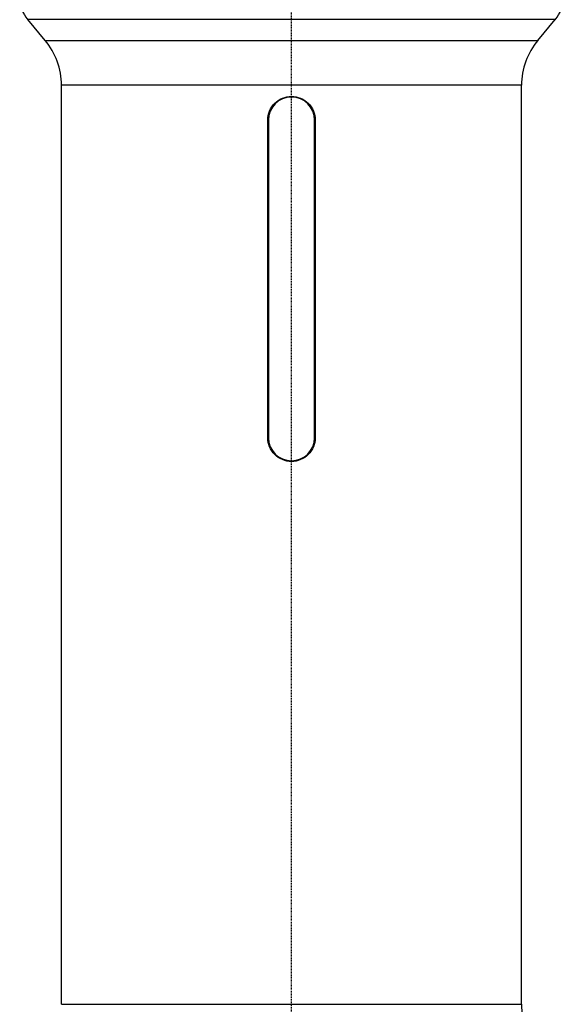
# Model space of a CAD drawing. Header units: millimetres. Extents: x 0 to 3390, y 0 to 1680.
# Tile 101 of 194: x 1500 to 1578, y 643 to 784. Entities that reach past the tile are written whole.
import ezdxf

# ---------------------------------------------------------------- set-up
doc = ezdxf.new("R2010")
doc.units = ezdxf.units.MM
doc.header["$LTSCALE"] = 0.2
doc.linetypes.add('CENTER2', pattern=[1.125, 0.75, -0.125, 0.125, -0.125])
doc.layers.add('02_Center Line', color=1, linetype='CENTER2')

# ---------------------------------------------------------------- blocks, each defined once
blk = doc.blocks.new('A$C0fba9c1c')
for p, q in [((37.83, 368.91), (-37.83, 368.91)), ((-35.34, 365.94), (-37.83, 368.91)), ((35.34, 365.94), (37.83, 368.91)), ((-35.34, 365.94), (35.34, 365.94)), ((33, 359.51), (-33, 359.51)), ((-33, 227.59), (-33, 359.51)), ((33, 227.59), (33, 359.51)), ((-3.4, 308.9), (-3.4, 354.5)), ((-3.3, 354.5), (-3.3, 308.9)), ((3.3, 308.9), (3.3, 354.5)), ((3.4, 354.5), (3.4, 308.9)), ((-33, 227.59), (33, 227.59))]:
    blk.add_line(p, q)
for centre, radius, start, end in [((-34, 372.12), 5, 180, 220), ((34, 372.12), 5, 320, 0), ((-43, 359.51), 10, 0, 40), ((43, 359.51), 10, 140, 180), ((0, 354.5), 3.3, 0, 180), ((0, 308.9), 3.3, 180, 0), ((43, 227.59), 10, 180, 220)]:
    blk.add_arc(centre, radius, start, end)
for points, knots in [([(-3.4, 354.5), (-3.4, 354.93), (-3.31, 355.38), (-2.97, 356.22), (-2.71, 356.6), (-2.1, 357.21), (-1.72, 357.47), (-0.88, 357.81), (-0.43, 357.9), (0, 357.9)], [-1.025369, -1.025369, -1.025369, -1.025369, -0.8971977, -0.8971977, -0.7690263, -0.7690263, -0.6408554, -0.6408554, -0.5126845, -0.5126845, -0.5126845, -0.5126845]), ([(0, 357.9), (0.43, 357.9), (0.88, 357.81), (1.72, 357.47), (2.1, 357.21), (2.71, 356.6), (2.97, 356.22), (3.31, 355.38), (3.4, 354.93), (3.4, 354.5)], [-0.5126845, -0.5126845, -0.5126845, -0.5126845, -0.3845136, -0.3845136, -0.2563427, -0.2563427, -0.1281714, -0.1281714, 0, 0, 0, 0]), ([(0, 305.5), (-0.43, 305.5), (-0.88, 305.59), (-1.72, 305.93), (-2.1, 306.19), (-2.71, 306.8), (-2.97, 307.18), (-3.31, 308.02), (-3.4, 308.47), (-3.4, 308.9)], [0.5126845, 0.5126845, 0.5126845, 0.5126845, 0.6408554, 0.6408554, 0.7690263, 0.7690263, 0.8971977, 0.8971977, 1.025369, 1.025369, 1.025369, 1.025369]), ([(3.4, 308.9), (3.4, 308.47), (3.31, 308.02), (2.97, 307.18), (2.71, 306.8), (2.1, 306.19), (1.72, 305.93), (0.88, 305.59), (0.43, 305.5), (0, 305.5)], [0, 0, 0, 0, 0.1281714, 0.1281714, 0.2563427, 0.2563427, 0.3845136, 0.3845136, 0.5126845, 0.5126845, 0.5126845, 0.5126845])]:
    blk.add_open_spline(points, degree=3, knots=knots)
at = {"layer": '02_Center Line'}
blk.add_line((0, -6), (0, 881.3), dxfattribs=at)

msp = doc.modelspace()

# ---------------------------------------------------------------- block references
msp.add_blockref('A$C0fba9c1c', (1538.936, 415.338))

doc.saveas('drawing.dxf')
